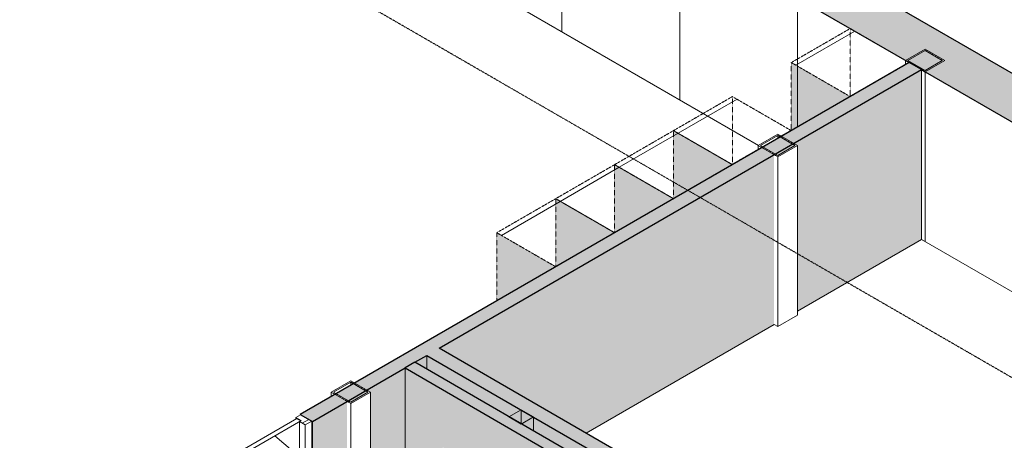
# Model space of a CAD drawing. Header units: millimetres. Extents: x 2807 to 348062, y -35711 to 43067.
# Tile 88 of 191: x 52027 to 59119, y -4043 to -1016. Entities that reach past the tile are written whole.
import ezdxf

# ---------------------------------------------------------------- set-up
doc = ezdxf.new("R2010")
doc.units = ezdxf.units.MM
for name, pattern in [('Hidden', [7.14375, 4.7625, -2.38125]), ('THO_hhidden', [2.5, 1.5, -1]), ('THO_hidden', [6, 3, -3])]:
    doc.linetypes.add(name, pattern=pattern)
for name, color, linetype, lineweight in [('A-DOOR', 7, 'Continuous', 13), ('A-FLOR', 7, 'Continuous', 18), ('A-GENM', 7, 'Continuous', 13), ('A-WALL', 7, 'Continuous', 25), ('A-WALL-PATT', 7, 'Continuous', 25), ('I-WALL', 7, 'Continuous', 18), ('S-COLS', 7, 'Continuous', 13)]:
    doc.layers.add(name, color=color, linetype=linetype, lineweight=lineweight)
doc.layers.add('G-ANNO-SYMB', color=7, linetype='THO_hidden', lineweight=13, true_color=0xff8040)
pattern_1 = [(30, (3507.014, -1231.216), (-42.426292, 24.494494), []), (30, (3507.014, -1206.967), (-42.426292, 24.494494), [])]
pattern_2 = [(30, (3507.01, -1231.22), (-90.51002, 52.25596), [])]
pattern_3 = [(30, (3507, -1231.2), (-424.264, 244.949), [])]

# ---------------------------------------------------------------- blocks, each defined once
blk = doc.blocks.new('NLRS_28_SCO_UN_koker_gen_bcb - K200_200_12_5-V97-00 isometrie begane grond _plotview_')
at = {"layer": 'S-COLS'}
h = blk.add_hatch(dxfattribs=at)
h.set_pattern_fill('FP_5', color=256, style=0, pattern_type=2)
h.set_pattern_definition(pattern_1)
h.paths.add_polyline_path([(58548.2, -1390.6), (58689.6, -1309), (58548.2, -1227.3), (58406.8, -1309), (58524.8, -1377.1)])
h.paths.add_polyline_path([(58548.2, -1380.4), (58424.4, -1309), (58548.2, -1237.5), (58671.9, -1309)])
at = {"layer": 'S-COLS', "lineweight": 18}
for p, q in [((58548.2, -1227.3), (58406.8, -1309)), ((58424.4, -1309), (58548.2, -1237.5)), ((58689.6, -1309), (58548.2, -1227.3)), ((58548.2, -1237.5), (58671.9, -1309)), ((58406.8, -1309), (58548.2, -1390.6)), ((58548.2, -1380.4), (58424.4, -1309)), ((58548.2, -1390.6), (58689.6, -1309)), ((58671.9, -1309), (58548.2, -1380.4))]:
    blk.add_line(p, q, dxfattribs=at)
at = {"layer": 'S-COLS', "color": 9, "true_color": 0xb0c6c6}
blk.add_line((58406.8, -1309), (58406.8, -1339.6), dxfattribs=at)
at = {"layer": 'S-COLS'}
for p, q in [((58548.2, -1390.6), (58548.2, -2612.6)), ((58548.2, -2612.6), (58521.7, -2597.3))]:
    blk.add_line(p, q, dxfattribs=at)
blk = doc.blocks.new('NLRS_32_DO_WPB_binnen deurkozijn hout_gen_tho - enkele deur_ rechtsdraaiend-V163-00 isometrie begane grond _plotview_')
at = {"layer": 'A-DOOR'}
h = blk.add_hatch(dxfattribs=at)
h.set_pattern_fill('FP_2', color=256, style=0, pattern_type=2)
h.set_pattern_definition(pattern_2)
h.paths.add_polyline_path([(53400.1, -4327.8), (53447.5, -4300.4), (53405, -4275.9), (53393, -4282.9), (53354.8, -4260.8), (53319.5, -4281.2)])
at = {"layer": 'A-GENM'}
h = blk.add_hatch(dxfattribs=at)
h.set_pattern_fill('FP_2', color=256, style=0, pattern_type=2)
h.set_pattern_definition(pattern_2)
h.paths.add_polyline_path([(54083.9, -3933), (54131.2, -3905.6), (54050.6, -3859.1), (54015.3, -3879.5), (54053.5, -3901.6), (54041.4, -3908.5), (54067, -3923.3)])
at = {"layer": 'A-DOOR'}
for p, q in [((54050.6, -3859.1), (54015.3, -3879.5)), ((54015.3, -3879.5), (54053.5, -3901.6)), ((54015.3, -3879.5), (54015.3, -3890.9)), ((54131.2, -3905.6), (54050.6, -3859.1)), ((54053.5, -3901.6), (54041.4, -3908.5)), ((54041.4, -3908.5), (54083.9, -3933)), ((54041.4, -5130.5), (54041.4, -3908.5)), ((54083.9, -3933), (54131.2, -3905.6)), ((54083.9, -5155), (54083.9, -3933)), ((54131.2, -5127.7), (54131.2, -3905.6)), ((53354.8, -4260.8), (53319.5, -4281.2)), ((53319.5, -4281.2), (53400.1, -4327.8)), ((53393, -4282.9), (53354.8, -4260.8)), ((53405, -4275.9), (53394.4, -4282.1)), ((53400.1, -4327.8), (53447.5, -4300.4)), ((53447.5, -4300.4), (53405, -4275.9)), ((53447.5, -4300.4), (53447.5, -5005.6)), ((54083.9, -5155), (54041.4, -5130.5)), ((54131.2, -5127.7), (54083.9, -5155))]:
    blk.add_line(p, q, dxfattribs=at)
at = {"layer": 'A-DOOR', "color": 9, "true_color": 0xb0c6c6}
blk.add_line((53447.5, -5005.6), (53447.5, -5008.3), dxfattribs=at)
blk = doc.blocks.new('NLRS_32_DO_UN_deur_gen_tho - dichte deur_ rechtsdraaiend-V164-00 isometrie begane grond _plotview_')
at = {"layer": 'A-GENM', "lineweight": 18}
for p, q in [((54023.8, -3886.1), (53366.2, -4265.7)), ((54052, -3902.4), (54023.8, -3886.1)), ((53394.4, -4282.1), (54052, -3902.4)), ((53366.2, -4265.7), (53394.4, -4282.1))]:
    blk.add_line(p, q, dxfattribs=at)
at = {"layer": 'A-GENM'}
for p, q in [((53865, -4010.3), (54041.4, -4162)), ((53865, -4010.3), (54041.4, -4162)), ((54041.4, -4192.5), (53595.4, -5091)), ((54041.4, -4192.5), (53595.4, -5091)), ((53845.6, -5235.4), (54041.4, -5122.3))]:
    blk.add_line(p, q, dxfattribs=at)
at = {"layer": 'A-GENM', "color": 9, "true_color": 0xb0c6c6}
blk.add_line((53843.2, -5236.8), (53845.6, -5235.4), dxfattribs=at)
blk = doc.blocks.new('NLRS_01_GM_WPB_dummy placeholder_gen_tho - kast 600x600x2100-V177-00 isometrie begane grond _plotview_')
at = {"layer": 'A-GENM', "true_color": 0x808080}
h = blk.add_hatch(dxfattribs=at)
h.set_pattern_fill('FP_3', color=8, style=0, pattern_type=2)
h.set_pattern_definition(pattern_3)
h.paths.add_polyline_path([(55887.7, -2794), (56312, -2549), (55887.7, -2304.1), (55463.4, -2549)])
at = {"layer": 'A-GENM', "linetype": 'THO_hhidden', "true_color": 0xdcf8f8, "transparency": 33554636}
blk.add_hatch(color=7, dxfattribs=at).paths.add_polyline_path([(55463.4, -3038.9), (55887.7, -2794), (55463.4, -2549)])
at = {"layer": 'A-GENM', "linetype": 'THO_hhidden'}
for p, q in [((55887.7, -2304.1), (55463.4, -2549)), ((56312, -2549), (55887.7, -2304.1)), ((55463.4, -2549), (55887.7, -2794)), ((55463.4, -3038.9), (55463.4, -2549)), ((55887.7, -2794), (56312, -2549))]:
    blk.add_line(p, q, dxfattribs=at)
at = {"layer": 'A-GENM', "color": 9, "linetype": 'THO_hhidden', "true_color": 0xb0c6c6}
blk.add_line((55887.7, -2794), (55887.7, -2304.1), dxfattribs=at)
blk = doc.blocks.new('NLRS_01_GM_WPB_dummy placeholder_gen_tho - kast 600x600x2100-V178-00 isometrie begane grond _plotview_')
at = {"layer": 'A-GENM', "true_color": 0x808080}
h = blk.add_hatch(dxfattribs=at)
h.set_pattern_fill('FP_3', color=8, style=0, pattern_type=2)
h.set_pattern_definition(pattern_3)
h.paths.add_polyline_path([(56312, -2549), (56736.2, -2304.1), (56312, -2059.1), (55887.7, -2304.1), (56012, -2375.9)])
at = {"layer": 'A-GENM', "linetype": 'THO_hhidden', "true_color": 0xdcf8f8, "transparency": 33554636}
blk.add_hatch(color=7, dxfattribs=at).paths.add_polyline_path([(55887.7, -2794), (56312, -2549), (55887.7, -2304.1), (55887.7, -2375.9)])
at = {"layer": 'A-GENM', "linetype": 'THO_hhidden'}
for p, q in [((56312, -2059.1), (55887.7, -2304.1)), ((56736.2, -2304.1), (56312, -2059.1)), ((55887.7, -2304.1), (56312, -2549)), ((56312, -2549), (56736.2, -2304.1))]:
    blk.add_line(p, q, dxfattribs=at)
at = {"layer": 'A-GENM', "color": 9, "linetype": 'THO_hhidden', "true_color": 0xb0c6c6}
for p, q in [((56312, -2549), (56312, -2059.1)), ((55887.7, -2794), (55887.7, -2304.1))]:
    blk.add_line(p, q, dxfattribs=at)
blk = doc.blocks.new('NLRS_01_GM_WPB_dummy placeholder_gen_tho - kast 600x600x2100-V179-00 isometrie begane grond _plotview_')
at = {"layer": 'A-GENM', "true_color": 0x808080}
h = blk.add_hatch(dxfattribs=at)
h.set_pattern_fill('FP_3', color=8, style=0, pattern_type=2)
h.set_pattern_definition(pattern_3)
h.paths.add_polyline_path([(56736.2, -2304.1), (57160.5, -2059.1), (56736.2, -1814.2), (56312, -2059.1)])
at = {"layer": 'A-GENM', "linetype": 'THO_hhidden', "true_color": 0xdcf8f8, "transparency": 33554636}
blk.add_hatch(color=7, dxfattribs=at).paths.add_polyline_path([(56312, -2549), (56736.2, -2304.1), (56312, -2059.1), (56312, -2375.9)])
at = {"layer": 'A-GENM', "linetype": 'THO_hhidden'}
for p, q in [((56736.2, -1814.2), (56312, -2059.1)), ((57160.5, -2059.1), (56736.2, -1814.2)), ((56312, -2059.1), (56736.2, -2304.1)), ((56736.2, -2304.1), (57160.5, -2059.1))]:
    blk.add_line(p, q, dxfattribs=at)
at = {"layer": 'A-GENM', "color": 9, "linetype": 'THO_hhidden', "true_color": 0xb0c6c6}
for p, q in [((56736.2, -2304.1), (56736.2, -1814.2)), ((56312, -2549), (56312, -2059.1))]:
    blk.add_line(p, q, dxfattribs=at)
blk = doc.blocks.new('NLRS_01_GM_WPB_dummy placeholder_gen_tho - kast 600x600x2100-V180-00 isometrie begane grond _plotview_')
at = {"layer": 'A-GENM', "true_color": 0x808080}
h = blk.add_hatch(dxfattribs=at)
h.set_pattern_fill('FP_3', color=8, style=0, pattern_type=2)
h.set_pattern_definition(pattern_3)
h.paths.add_polyline_path([(57160.5, -2059.1), (57584.8, -1814.2), (57160.5, -1569.2), (56736.2, -1814.2), (56741.7, -1817.3)])
at = {"layer": 'A-GENM', "linetype": 'THO_hhidden', "true_color": 0xdcf8f8, "transparency": 33554636}
blk.add_hatch(color=7, dxfattribs=at).paths.add_polyline_path([(56736.2, -2304.1), (57160.5, -2059.1), (56736.2, -1814.2)])
at = {"layer": 'A-GENM', "linetype": 'THO_hhidden'}
for p, q in [((57160.5, -1569.2), (56736.2, -1814.2)), ((57584.8, -1814.2), (57160.5, -1569.2)), ((56736.2, -1814.2), (57160.5, -2059.1)), ((57160.5, -2059.1), (57584.8, -1814.2))]:
    blk.add_line(p, q, dxfattribs=at)
at = {"layer": 'A-GENM', "color": 9, "linetype": 'THO_hhidden', "true_color": 0xb0c6c6}
for p, q in [((57160.5, -2059.1), (57160.5, -1569.2)), ((56736.2, -2304.1), (56736.2, -1814.2))]:
    blk.add_line(p, q, dxfattribs=at)
blk = doc.blocks.new('NLRS_01_GM_WPB_dummy placeholder_gen_tho - kast 600x600x2100-V181-00 isometrie begane grond _plotview_')
at = {"layer": 'A-GENM', "true_color": 0x808080}
h = blk.add_hatch(dxfattribs=at)
h.set_pattern_fill('FP_3', color=8, style=0, pattern_type=2)
h.set_pattern_definition(pattern_3)
h.paths.add_polyline_path([(58009, -1569.2), (58433.3, -1324.3), (58009, -1079.3), (57584.8, -1324.3), (57633.2, -1352.3)])
at = {"layer": 'A-GENM', "linetype": 'THO_hhidden', "true_color": 0xdcf8f8, "transparency": 33554636}
blk.add_hatch(color=7, dxfattribs=at).paths.add_polyline_path([(57584.8, -1814.2), (58009, -1569.2), (57584.8, -1324.3), (57584.8, -1688.2)])
at = {"layer": 'A-GENM', "linetype": 'THO_hhidden'}
for p, q in [((58009, -1079.3), (57584.8, -1324.3)), ((58433.3, -1324.3), (58009, -1079.3)), ((57584.8, -1324.3), (58009, -1569.2)), ((57584.8, -1811.5), (57584.8, -1324.3)), ((58009, -1569.2), (58433.3, -1324.3))]:
    blk.add_line(p, q, dxfattribs=at)
at = {"layer": 'A-GENM', "color": 9, "linetype": 'THO_hhidden', "true_color": 0xb0c6c6}
for p, q in [((58009, -1569.2), (58009, -1079.3)), ((57584.8, -1814.2), (57584.8, -1811.5))]:
    blk.add_line(p, q, dxfattribs=at)
blk = doc.blocks.new('NLRS_33_GM_WPB_vloeropening schacht rechthoek_gen_tho - 125x125-V298-00 isometrie begane grond _plotview_')
at = {"layer": 'A-GENM', "true_color": 0xc8fac8, "transparency": 33554483}
blk.add_hatch(color=254, dxfattribs=at).paths.add_polyline_path([(49148.3, -178.8), (49236.7, -127.8), (49148.3, -76.7), (49059.9, -127.8)])
at = {"layer": 'A-GENM'}
for p, q in [((49148.3, -76.7), (49059.9, -127.8)), ((49059.9, -127.8), (49148.3, -178.8)), ((49236.7, -127.8), (49148.3, -76.7)), ((49148.3, -178.8), (49236.7, -127.8)), ((49236.7, -127.8), (49236.7, -227.8))]:
    blk.add_line(p, q, dxfattribs=at)
at = {"layer": 'A-GENM', "color": 250, "true_color": 0x283228}
blk.add_line((49148.3, -176.7), (49148.3, -76.7), dxfattribs=at)
blk = doc.blocks.new('NLRS_28_SCO_UN_koker_gen_bcb - K200_200_12_5-V313-00 isometrie begane grond _plotview_')
at = {"layer": 'S-COLS'}
h = blk.add_hatch(dxfattribs=at)
h.set_pattern_fill('FP_5', color=256, style=0, pattern_type=2)
h.set_pattern_definition(pattern_1)
h.paths.add_polyline_path([(57487.5, -2003), (57628.9, -1921.4), (57487.5, -1839.7), (57346.1, -1921.4)])
h.paths.add_polyline_path([(57487.5, -1992.8), (57363.8, -1921.4), (57487.5, -1849.9), (57611.3, -1921.4)])
at = {"layer": 'S-COLS', "lineweight": 18}
for p, q in [((57487.5, -1839.7), (57346.1, -1921.4)), ((57628.9, -1921.4), (57487.5, -1839.7)), ((57363.8, -1921.4), (57487.5, -1849.9)), ((57487.5, -1849.9), (57611.3, -1921.4)), ((57346.1, -1921.4), (57487.5, -2003)), ((57487.5, -1992.8), (57363.8, -1921.4)), ((57487.5, -2003), (57628.9, -1921.4)), ((57611.3, -1921.4), (57487.5, -1992.8))]:
    blk.add_line(p, q, dxfattribs=at)
at = {"layer": 'S-COLS', "color": 9, "true_color": 0xb0c6c6}
for p, q in [((57487.5, -1849.9), (57487.5, -1870.3)), ((57346.1, -1952), (57346.1, -1921.4))]:
    blk.add_line(p, q, dxfattribs=at)
at = {"layer": 'S-COLS'}
for p, q in [((57628.9, -3143.4), (57628.9, -1921.4)), ((57487.5, -3225), (57487.5, -2003)), ((57628.9, -3143.4), (57487.5, -3225)), ((57487.5, -3225), (57461, -3209.7))]:
    blk.add_line(p, q, dxfattribs=at)
blk = doc.blocks.new('NLRS_28_SCO_UN_koker_gen_bcb - K200_200_12_5-V340-00 isometrie begane grond _plotview_')
at = {"layer": 'S-COLS'}
h = blk.add_hatch(dxfattribs=at)
h.set_pattern_fill('FP_5', color=256, style=0, pattern_type=2)
h.set_pattern_definition(pattern_1)
h.paths.add_polyline_path([(54411.6, -3778.9), (54553, -3697.2), (54411.6, -3615.6), (54270.2, -3697.2), (54363.9, -3751.3)])
h.paths.add_polyline_path([(54411.6, -3768.7), (54287.9, -3697.2), (54411.6, -3625.8), (54535.4, -3697.2), (54441.7, -3751.3)])
at = {"layer": 'S-COLS', "lineweight": 18}
for p, q in [((54411.6, -3615.6), (54270.2, -3697.2)), ((54553, -3697.2), (54411.6, -3615.6)), ((54287.9, -3697.2), (54411.6, -3625.8)), ((54411.6, -3625.8), (54535.4, -3697.2)), ((54270.2, -3697.2), (54411.6, -3778.9)), ((54411.6, -3768.7), (54287.9, -3697.2)), ((54411.6, -3778.9), (54553, -3697.2)), ((54535.4, -3697.2), (54411.6, -3768.7))]:
    blk.add_line(p, q, dxfattribs=at)
at = {"layer": 'S-COLS'}
for p, q in [((54411.6, -3625.8), (54411.6, -3646.2)), ((54270.2, -3727.9), (54270.2, -3697.2)), ((54553, -4919.2), (54553, -3697.2)), ((54411.6, -5000.9), (54411.6, -3778.9)), ((54553, -4919.2), (54411.6, -5000.9)), ((54411.6, -5000.9), (54385.1, -4985.6))]:
    blk.add_line(p, q, dxfattribs=at)

msp = doc.modelspace()

# ---------------------------------------------------------------- hatches: boundary and pattern name
at = {"layer": 'A-GENM', "true_color": 0xdcf8f8, "transparency": 33554636}
h = msp.add_hatch(color=7, dxfattribs=at)
h.paths.add_polyline_path([(57162.9, -2057.8), (57346.1, -1952), (57346.1, -1949.2), (57160.5, -2056.4)])
h.paths.add_polyline_path([(57514, -1855), (57587.1, -1812.8), (57584.8, -1811.5), (57511.7, -1853.6)])
msp.add_hatch(color=7, dxfattribs=at).paths.add_polyline_path([(57160.5, -2059.1), (57162.9, -2057.8), (57160.5, -2056.4)])
at = {"layer": 'A-WALL-PATT', "lineweight": 18, "true_color": 0x808080}
msp.add_hatch(color=8, dxfattribs=at).paths.add_polyline_path([(67811.3, -6738.7), (68115.3, -6563.1), (44356.6, 7154), (44052.5, 6978.4), (67507.2, -6563.1)])
at = {"layer": 'A-WALL-PATT', "lineweight": 13, "true_color": 0x808080}
h = msp.add_hatch(dxfattribs=at)
h.set_pattern_fill('FP_4', color=8, style=0, pattern_type=2)
h.set_pattern_definition([(90, (67811.3, -7960.7), (-848.528, 489.898), [])])
h.paths.add_polyline_path([(67811.3, -7960.7), (67810.4, -6738.2), (66158.4, -5784.4), (66158.4, -7006.4), (67667.5, -7877.7)])
h.paths.add_polyline_path([(64985.2, -6329.1), (65125.5, -6249.5), (65150.8, -6264.1), (66070, -5733.4), (64081.3, -4585.2), (64081.3, -5807.2), (64982.9, -6327.7)])
h.paths.add_polyline_path([(62948.4, -5153.1), (63381.7, -4902.9), (63381.7, -4891.5), (63413.2, -4871.1), (63413.2, -4868.9), (63992.9, -4534.1), (58521.7, -1375.3), (58521.7, -2597.3), (59894.1, -3389.7), (60033.1, -3309.4), (60174.5, -3391), (60174.5, -3551.6), (62902.8, -5126.8)])
h.paths.add_polyline_path([(57348.5, -1920), (57487.5, -1839.7), (57514, -1855), (58433.3, -1324.3), (53430.5, 1564.1), (53430.5, 342.1), (57346.1, -1918.6)])
h.paths.add_polyline_path([(52257.3, 1019.4), (52396.4, 1099.7), (52422.9, 1084.4), (53342.1, 1615.1), (47870.9, 4773.9), (47870.9, 3551.9), (52254.9, 1020.8)])
h.paths.add_polyline_path([(46770.5, 4187.2), (47159.3, 4411.6), (47159.3, 4460.6), (47202.7, 4488), (47202.7, 4490.2), (47782.5, 4824.9), (45793.7, 5973.1), (45793.7, 4751.1), (46583, 4295.5)])
h.paths.add_polyline_path([(44620.6, 5428.5), (44759.6, 5508.8), (44786.1, 5493.5), (45705.4, 6024.2), (44052.5, 6978.4), (44052.9, 5756.2), (44618.2, 5429.9)])
at = {"layer": 'A-WALL-PATT', "lineweight": 18, "true_color": 0xafafaf}
h = msp.add_hatch(color=253, dxfattribs=at)
h.paths.add_polyline_path([(52838.3, -4656.6), (53404, -4330), (53315.6, -4279), (52749.9, -4605.6)])
h.paths.add_polyline_path([(54135.1, -3907.9), (58521.7, -1375.3), (58433.3, -1324.3), (54046.7, -3856.9), (54067, -3868.6)])
at = {"layer": 'A-WALL-PATT', "true_color": 0xf0f0f0}
h = msp.add_hatch(color=7, dxfattribs=at)
h.paths.add_polyline_path([(54135.1, -5129.9), (54385.1, -4985.6), (54385.1, -3763.6), (54135.1, -3907.9), (54135.1, -5126.8)])
h.paths.add_polyline_path([(53404, -4983.2), (53404, -4330), (52838.3, -4656.6), (53315.6, -4932.2)])
h.paths.add_polyline_path([(54553, -4888.6), (54802.3, -4744.7), (54802.3, -3522.7), (54526.5, -3681.9), (54553, -3697.2), (54553, -4782.9)])
h.paths.add_polyline_path([(56106.3, -3991.8), (57461, -3209.7), (57461, -1987.7), (55048, -3380.8), (55859.2, -3849.2)])
h.paths.add_polyline_path([(54411.6, -3768.7), (54517.7, -3707.4), (54517.7, -3687), (54393.9, -3758.5)])
h.paths.add_polyline_path([(54959.6, -3531.9), (54958.6, -3432.5), (54873, -3481.9), (54958.6, -3531.3)])
h.paths.add_polyline_path([(57628.9, -3112.7), (58521.7, -2597.3), (58521.7, -1375.3), (57602.4, -1906), (57628.9, -1921.4), (57628.9, -2375.9)])
h.paths.add_polyline_path([(57487.5, -1992.8), (57593.6, -1931.6), (57593.6, -1911.1), (57469.8, -1982.6)])
at = {"layer": 'A-WALL-PATT', "lineweight": 18, "true_color": 0xafafaf}
for points in [[(57505.2, -4901.6), (57593.6, -4850.5), (55048, -3380.8), (54959.6, -3431.9), (57416.8, -4850.5)], [(57259.5, -4941.4), (57330.2, -4900.5), (54873, -3481.9), (54802.3, -3522.7), (56741.7, -4642.4)]]:
    msp.add_hatch(color=253, dxfattribs=at).paths.add_polyline_path(points)
at = {"layer": 'A-WALL-PATT', "true_color": 0xf0f0f0}
msp.add_hatch(color=7, dxfattribs=at).paths.add_polyline_path([(57330.2, -4900.5), (57416.8, -4850.5), (54959.6, -3431.9), (54959.6, -3531.9), (57259.5, -4859.7)])
h = msp.add_hatch(color=7, dxfattribs=at)
h.paths.add_polyline_path([(56247.5, -5579.1), (56280, -5560.3), (56019, -5409.6), (56021.1, -5246), (56026.2, -5243.8), (56033.6, -5246), (56074.2, -5227.5), (56086.2, -5228.9), (56153.5, -5266.9), (56160, -5263.2), (56334.9, -5073.3), (56350, -5062.7), (56393.9, -5035.7), (56396.4, -5029.7), (56404.1, -4990.5), (56411, -4986.5), (56796.1, -5208.9), (56815.8, -5197.5), (56815.8, -5166.9), (56957.2, -5085.3), (56983.7, -5100.6), (57259.5, -4941.4), (54802.3, -3522.7), (54802.3, -4744.7), (54827, -4759), (54823.1, -4715.2), (54824, -4700.6), (54832, -4673.6), (54845.3, -4655.2), (54884.8, -4627.9), (54918.2, -4609.5), (54991.5, -4581.4), (55074.3, -4550.6), (55094.8, -4553.5), (55305, -4674.9), (55300.8, -4709.2), (55274.7, -4792.4), (55242.2, -4869.5), (55220.9, -4908.1), (55191.5, -4931.3), (55172.7, -4925.4), (55144.7, -4942.4), (55463.4, -5126.4), (55459.5, -5082.6), (55460.4, -5068), (55468.4, -5041), (55481.7, -5022.6), (55521.2, -4995.3), (55554.6, -4976.9), (55627.9, -4948.8), (55710.7, -4918), (55731.1, -4920.9), (55941.4, -5042.3), (55937.2, -5076.6), (55911, -5159.8), (55878.6, -5236.9), (55857.3, -5275.5), (55827.9, -5298.7), (55809.1, -5292.8), (55781.1, -5309.8), (56228.2, -5567.9)])
h.paths.add_polyline_path([(55949.5, -4768), (55709.1, -4629.2), (55702, -4616.9), (55702, -4470), (55714.2, -4462.9), (55954.7, -4601.7), (55949.5, -4604.7), (55956.6, -4616.9), (55961.7, -4614), (55961.7, -4760.9), (55954.7, -4765)])
h.paths.add_polyline_path([(55313.1, -4400.6), (55072.7, -4261.8), (55065.6, -4249.5), (55065.6, -4102.6), (55077.8, -4095.5), (55318.3, -4234.3), (55313.1, -4237.3), (55320.2, -4249.5), (55325.3, -4246.5), (55325.3, -4393.5), (55318.3, -4397.6)])

# ---------------------------------------------------------------- linework, layer by layer
at = {"layer": 'A-FLOR'}
for p, q in [((57348.6, -1920.1), (53430.5, 342.1)), ((59894.2, -3389.8), (58521.7, -2597.3))]:
    msp.add_line(p, q, dxfattribs=at)
at = {"layer": 'A-GENM', "color": 9, "linetype": 'THO_hhidden', "true_color": 0xb0c6c6}
for p, q in [((57582.4, -1812.8), (57511.7, -1853.6)), ((57584.8, -1814.2), (57584.8, -1811.5)), ((57346.1, -1949.2), (57160.5, -2056.4)), ((57160.5, -2056.4), (57162.9, -2057.8)), ((57160.5, -2059.1), (57160.5, -2056.4))]:
    msp.add_line(p, q, dxfattribs=at)
at = {"layer": 'A-GENM', "linetype": 'THO_hhidden'}
for p, q in [((57584.8, -1811.5), (57582.4, -1812.8)), ((57587.1, -1812.8), (57584.8, -1811.5))]:
    msp.add_line(p, q, dxfattribs=at)
at = {"layer": 'A-WALL'}
for p, q in [((58521.7, -1375.3), (58433.3, -1324.3)), ((54873, -3481.9), (54802.3, -3522.7))]:
    msp.add_line(p, q, dxfattribs=at)
at = {"layer": 'G-ANNO-SYMB'}
msp.add_line((88267.6, -20389.1), (28699.6, 14002.5), dxfattribs=at)
at = {"layer": 'I-WALL', "lineweight": 25}
for p, q in [((68115.3, -6563.1), (44356.6, 7154)), ((53430.5, 1564.1), (58433.3, -1324.3)), ((58433.3, -1324.3), (54046.7, -3856.9)), ((55048, -3380.8), (58521.7, -1375.3)), ((58521.7, -1375.3), (58548.2, -1390.6)), ((58548.2, -1390.6), (61093.8, -2860.3)), ((57593.6, -4850.5), (55048, -3380.8)), ((54873, -3481.9), (54959.6, -3431.9)), ((54959.6, -3431.9), (57416.8, -4850.5)), ((54135.1, -3907.9), (54802.3, -3522.7)), ((54802.3, -3522.7), (57259.5, -4941.4)), ((57330.2, -4900.5), (54873, -3481.9)), ((54046.7, -3856.9), (54135.1, -3907.9))]:
    msp.add_line(p, q, dxfattribs=at)
at = {"layer": 'I-WALL'}
for p, q in [((58521.7, -2597.3), (58521.7, -1375.3)), ((57628.9, -3112.7), (58521.7, -2597.3)), ((56106.3, -3991.8), (57461, -3209.7)), ((54959.6, -3431.9), (54959.6, -3531.9)), ((54802.3, -3522.7), (54802.3, -4744.7)), ((54046.7, -3861.4), (54046.7, -3856.9)), ((54135.1, -3907.9), (54135.1, -5129.9))]:
    msp.add_line(p, q, dxfattribs=at)

# ---------------------------------------------------------------- block references
at = {"layer": 'A-DOOR'}
msp.add_blockref('NLRS_32_DO_WPB_binnen deurkozijn hout_gen_tho - enkele deur_ rechtsdraaiend-V163-00 isometrie begane grond _plotview_', (0, 0), dxfattribs=at)
at = {"layer": 'A-GENM', "color": 9, "linetype": 'THO_hhidden', "true_color": 0xb0c6c6}
for name in ['NLRS_01_GM_WPB_dummy placeholder_gen_tho - kast 600x600x2100-V181-00 isometrie begane grond _plotview_', 'NLRS_01_GM_WPB_dummy placeholder_gen_tho - kast 600x600x2100-V180-00 isometrie begane grond _plotview_', 'NLRS_01_GM_WPB_dummy placeholder_gen_tho - kast 600x600x2100-V179-00 isometrie begane grond _plotview_', 'NLRS_01_GM_WPB_dummy placeholder_gen_tho - kast 600x600x2100-V178-00 isometrie begane grond _plotview_', 'NLRS_01_GM_WPB_dummy placeholder_gen_tho - kast 600x600x2100-V177-00 isometrie begane grond _plotview_']:
    msp.add_blockref(name, (0, 0), dxfattribs=at)
at = {"layer": 'A-GENM'}
for name, p in [('NLRS_33_GM_WPB_vloeropening schacht rechthoek_gen_tho - 125x125-V298-00 isometrie begane grond _plotview_', (6491.2, -3747.7)), ('NLRS_32_DO_UN_deur_gen_tho - dichte deur_ rechtsdraaiend-V164-00 isometrie begane grond _plotview_', (0, 0))]:
    msp.add_blockref(name, p, dxfattribs=at)
at = {"layer": 'S-COLS', "color": 9, "linetype": 'Hidden', "true_color": 0xb0c6c6}
for name in ['NLRS_28_SCO_UN_koker_gen_bcb - K200_200_12_5-V97-00 isometrie begane grond _plotview_', 'NLRS_28_SCO_UN_koker_gen_bcb - K200_200_12_5-V313-00 isometrie begane grond _plotview_']:
    msp.add_blockref(name, (0, 0), dxfattribs=at)
at = {"layer": 'S-COLS', "linetype": 'Hidden'}
msp.add_blockref('NLRS_28_SCO_UN_koker_gen_bcb - K200_200_12_5-V340-00 isometrie begane grond _plotview_', (0, 0), dxfattribs=at)

doc.saveas('drawing.dxf')
